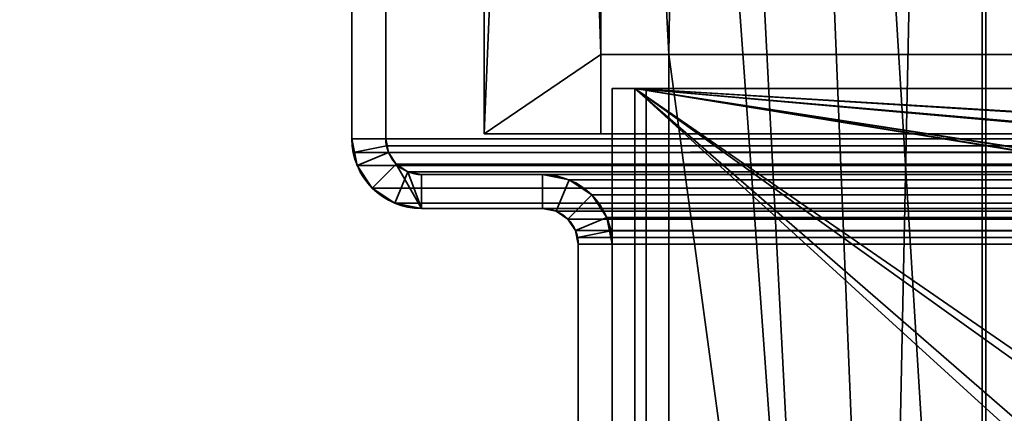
# Model space of a CAD drawing. Header units: millimetres. Extents: x -603 to 3703, y -115 to 249.
# Tile 129 of 256: x -439 to -396, y 55 to 73. Entities that reach past the tile are written whole.
import ezdxf

# ---------------------------------------------------------------- set-up
doc = ezdxf.new("R2010")
doc.units = ezdxf.units.MM
doc.layers.add('151', color=7, linetype='Continuous', true_color=0xffffff)

# ---------------------------------------------------------------- blocks, each defined once
blk = doc.blocks.new('UG_SURFACE_001')
at = {"layer": '151', "color": 252, "linetype": 'Continuous', "lineweight": 35}
for points in [[(603, -13.3, 2212.25), (603, 230.4, 2212.25), (-603, 230.4, 2212.25), (-603, -13.3, 2212.25)], [(-453, -13.3, 2062.25), (-453, 230.4, 2062.25), (453, 230.4, 2062.25), (453, -13.3, 2062.25)]]:
    blk.add_3dface(points, dxfattribs=at)
blk = doc.blocks.new('UG_SURFACE_027')
at = {"layer": '151', "color": 41, "linetype": 'Continuous', "lineweight": 35}
for points in [[(-418.65, 67.5, -5.75), (-418.65, 67.5, 2025.9), (-418.65, 229.15, 2025.9), (-418.65, 229.15, -5.75)], [(-413, 203.3, -5.75), (-403.5, 19.5, -5.75), (-418.65, 229.15, -5.75)], [(-418.65, 229.15, -5.75), (-410.5, 71, -5.75), (-413.5, 71, -5.75)], [(-410.5, 71, -5.75), (-418.65, 229.15, -5.75), (-403.5, 19.5, -5.75)], [(-413.5, 71, -5.75), (-413.5, 67.5, -5.75), (-418.65, 67.5, -5.75), (-418.65, 229.15, -5.75)], [(-413, 203.3, 2020.25), (-413, 229.15, 2020.25), (-418.65, 229.15, 2025.9), (-418.65, 67.5, 2025.9)], [(-408.5, 203.3, -5.75), (-408.5, 229.15, -5.75), (-396.65, 229.15, -5.75), (-396.65, 11.15, -5.75)], [(-396.65, 11.15, 2003.9), (-396.65, 229.15, 2003.9), (-408.5, 229.15, 2015.75), (-408.5, 203.3, 2015.75)], [(-396.65, 229.15, 2003.9), (-396.65, 11.15, 2003.9), (-396.65, 11.15, -5.75), (-396.65, 229.15, -5.75)], [(-413.5, 71, 2020.75), (-413, 203.3, 2020.25), (-418.65, 67.5, 2025.9)], [(-413.5, 71, 2020.75), (-410.5, 71, 2017.75), (-408.5, 203.3, 2015.75), (-413, 203.3, 2020.25)], [(-413, 203.3, -5.75), (-408.5, 203.3, -5.75), (-401, 19.5, -5.75), (-403.5, 19.5, -5.75)], [(-408.5, 203.3, 2015.75), (-410.5, 71, 2017.75), (-403.5, 19.5, 2010.75), (-401, 19.5, 2008.25)], [(-401, 19.5, -5.75), (-408.5, 203.3, -5.75), (-396.65, 11.15, -5.75)], [(-396.65, 11.15, 2003.9), (-408.5, 203.3, 2015.75), (-401, 19.5, 2008.25)], [(-418.65, 67.5, 2025.9), (-413.5, 67.5, 2020.75), (-413.5, 71, 2020.75)], [(-413.5, 71, 2020.75), (-413.5, 67.5, 2020.75), (-413.5, 67.5, -5.75), (-413.5, 71, -5.75)], [(-413.5, 71, 2020.75), (-413.5, 71, -5.75), (-410.5, 71, -5.75), (-410.5, 71, 2017.75)], [(-410.5, 19, 2017.75), (-410.5, 71, 2017.75), (-410.5, 71, -5.75), (-410.5, 19, -5.75)], [(-410.5, 19, -5.75), (-410.5, 71, -5.75), (-403.5, 19.5, -5.75)], [(-403.5, 19.5, 2010.75), (-410.5, 71, 2017.75), (-410.5, 19, 2017.75)], [(-418.65, 67.5, 2025.9), (-418.65, 67.5, -5.75), (-413.5, 67.5, -5.75), (-413.5, 67.5, 2020.75)]]:
    blk.add_3dface(points, dxfattribs=at)
blk = doc.blocks.new('UG_SURFACE_031')
at = {"layer": '151', "color": 7, "linetype": 'Continuous', "lineweight": 35}
for points in [[(-396.65, 11.15, 2003.9), (-396.65, 229.15, 2003.9), (-396.65, 229.15, -5.75), (-396.65, 11.15, -5.75)], [(-396.5, 229.15, -5.75), (-396.5, 11.15, -5.75), (-396.65, 11.15, -5.75), (-396.65, 229.15, -5.75)], [(-396.5, 11.15, 2003.75), (-396.5, 229.15, 2003.75), (-396.65, 229.15, 2003.9), (-396.65, 11.15, 2003.9)], [(-396.5, 11.15, -5.75), (-396.5, 229.15, -5.75), (-396.5, 229.15, 2003.75), (-396.5, 11.15, 2003.75)]]:
    blk.add_3dface(points, dxfattribs=at)
blk = doc.blocks.new('UG_SURFACE_033')
at = {"layer": '151', "color": 7, "linetype": 'Continuous', "lineweight": 35}
for points in [[(-396.5, 229.15, 2003.75), (-396.5, 11.15, 2003.75), (-396.65, 11.15, 2003.9), (-396.65, 229.15, 2003.9)], [(396.65, 11.15, 2003.9), (396.65, 229.15, 2003.9), (-396.65, 229.15, 2003.9), (-396.65, 11.15, 2003.9)], [(-396.5, 11.15, 2003.75), (-396.5, 229.15, 2003.75), (396.5, 229.15, 2003.75), (396.5, 11.15, 2003.75)]]:
    blk.add_3dface(points, dxfattribs=at)
blk = doc.blocks.new('UG_SURFACE_034')
at = {"layer": '151', "color": 41, "linetype": 'Continuous', "lineweight": 35}
for points in [[(-418.65, 67.5, 2025.9), (418.65, 67.5, 2025.9), (418.65, 229.15, 2025.9), (-418.65, 229.15, 2025.9)], [(-418.65, 67.5, 2025.9), (-418.65, 229.15, 2025.9), (-413, 229.15, 2020.25), (-413, 203.3, 2020.25)], [(-408.5, 203.3, 2015.75), (-408.5, 229.15, 2015.75), (-396.65, 229.15, 2003.9), (-401, 19.5, 2008.25)], [(-396.65, 229.15, 2003.9), (-396.65, 11.15, 2003.9), (-401, 11.15, 2008.25), (-401, 19.5, 2008.25)], [(396.65, 229.15, 2003.9), (396.65, 11.15, 2003.9), (-396.65, 11.15, 2003.9), (-396.65, 229.15, 2003.9)], [(-418.65, 67.5, 2025.9), (-413, 203.3, 2020.25), (-413.5, 71, 2020.75)], [(-413, 203.3, 2020.25), (-408.5, 203.3, 2015.75), (-410.5, 71, 2017.75), (-413.5, 71, 2020.75)], [(-410.5, 71, 2017.75), (-408.5, 203.3, 2015.75), (-401, 19.5, 2008.25), (-403.5, 19.5, 2010.75)], [(-413.5, 71, 2020.75), (-413.5, 67.5, 2020.75), (-418.65, 67.5, 2025.9)], [(413.5, 71, 2020.75), (413.5, 67.5, 2020.75), (-413.5, 67.5, 2020.75), (-413.5, 71, 2020.75)], [(410.5, 71, 2017.75), (413.5, 71, 2020.75), (-413.5, 71, 2020.75), (-410.5, 71, 2017.75)], [(410.5, 19, 2017.75), (410.5, 71, 2017.75), (-410.5, 71, 2017.75), (-410.5, 19, 2017.75)], [(-410.5, 19, 2017.75), (-410.5, 71, 2017.75), (-403.5, 19.5, 2010.75)], [(413.5, 67.5, 2020.75), (418.65, 67.5, 2025.9), (-418.65, 67.5, 2025.9), (-413.5, 67.5, 2020.75)]]:
    blk.add_3dface(points, dxfattribs=at)
blk = doc.blocks.new('UG_SURFACE_049')
at = {"layer": '151', "color": 252, "linetype": 'Continuous', "lineweight": 35}
for points in [[(-411.5, 69.5, 2006.25), (-411.5, 69.5, -5.75), (-413, 69.5, -5.75), (-413, 69.5, 2006.25)], [(-413, 69.5, -5.75), (-413, 48.725, 703.708), (-413, 51.577, 706.875)], [(-413, 69.5, -5.75), (-413, 40.569, 701.974), (-413, 44.831, 701.974)], [(-413, 51.577, 706.875), (-413, 52.894, 710.929), (-413, 69.5, -5.75)], [(-413, 52.894, 710.929), (-413, 40.569, 1278.974), (-413, 44.831, 1278.974), (-413, 69.5, -5.75)], [(-413, 69.5, -5.75), (-413, 36.675, 703.708), (-413, 40.569, 701.974)], [(-413, 69.5, -5.75), (-413, 22.801, 73.95), (-413, 22.801, 76.45), (-413, 51.577, 129.625)], [(-413, 69.5, 2006.25), (-413, 46.869, 1298.364), (-413, 52.894, 1864.679)], [(-413, 69.5, -5.75), (-413, 44.831, 1278.974), (-413, 48.725, 1280.708)], [(-413, 44.831, 701.974), (-413, 48.725, 703.708), (-413, 69.5, -5.75)], [(-413, 51.577, 129.625), (-413, 52.894, 133.679), (-413, 69.5, -5.75)], [(-413, 69.5, 2006.25), (-413, 52.448, 1868.917), (-413, 50.317, 1872.609)], [(-413, 69.5, 2006.25), (-413, 69.5, -5.75), (-413, 52.894, 1287.929)], [(-413, 48.725, 1280.708), (-413, 51.577, 1283.875), (-413, 69.5, -5.75)], [(-413, 52.894, 133.679), (-413, 33.823, 706.875), (-413, 36.675, 703.708), (-413, 69.5, -5.75)], [(-413, 52.894, 1864.679), (-413, 52.448, 1868.917), (-413, 69.5, 2006.25)], [(-413, 69.5, 2006.25), (-413, 52.448, 1292.167), (-413, 50.317, 1295.859)], [(-413, 51.577, 1283.875), (-413, 52.894, 1287.929), (-413, 69.5, -5.75)], [(-413, 52.894, 1287.929), (-413, 52.448, 1292.167), (-413, 69.5, 2006.25)], [(-413, 50.317, 1872.609), (-413, 46.869, 1875.114), (-413, 69.5, 2006.25)], [(-413, 50.317, 1295.859), (-413, 46.869, 1298.364), (-413, 69.5, 2006.25)], [(-413, 46.869, 1875.114), (-413, 42.7, 1876), (-413, 18.08, 2006.25), (-413, 69.5, 2006.25)], [(-413, 69.5, -5.75), (-413, 22.801, 60.05), (-413, 22.801, 62.55)], [(-413, 22.801, 62.55), (-413, 22.801, 73.95), (-413, 69.5, -5.75)], [(-413, 69.5, -5.75), (-413, 18.08, -5.75), (-413, 18.08, 60.05), (-413, 22.801, 60.05)], [(-411.5, 18.08, 2006.25), (-411.5, 69.5, 2006.25), (-413, 69.5, 2006.25), (-413, 18.08, 2006.25)], [(-413, 18.08, -5.75), (-413, 69.5, -5.75), (-411.5, 69.5, -5.75), (-411.5, 18.08, -5.75)], [(-411.5, 69.5, -5.75), (-411.5, 48.725, 703.708), (-411.5, 52.448, 137.917), (-411.5, 52.894, 133.679)], [(-411.5, 69.5, 2006.25), (-411.5, 52.448, 715.167), (-411.5, 52.894, 710.929)], [(-411.5, 69.5, 2006.25), (-411.5, 52.448, 1292.167), (-411.5, 52.894, 1287.929)], [(-411.5, 69.5, -5.75), (-411.5, 48.725, 126.458), (-411.5, 44.831, 124.724)], [(-411.5, 52.894, 133.679), (-411.5, 51.577, 129.625), (-411.5, 69.5, -5.75)], [(-411.5, 69.5, 2006.25), (-411.5, 50.317, 718.859), (-411.5, 52.448, 715.167)], [(-411.5, 52.894, 710.929), (-411.5, 69.5, -5.75), (-411.5, 69.5, 2006.25)], [(-411.5, 52.894, 1287.929), (-411.5, 46.869, 721.364), (-411.5, 69.5, 2006.25)], [(-411.5, 51.577, 129.625), (-411.5, 48.725, 126.458), (-411.5, 69.5, -5.75)], [(-411.5, 52.894, 710.929), (-411.5, 51.577, 706.875), (-411.5, 69.5, -5.75)], [(-411.5, 51.577, 706.875), (-411.5, 48.725, 703.708), (-411.5, 69.5, -5.75)], [(-411.5, 69.5, 2006.25), (-411.5, 46.869, 1298.364), (-411.5, 50.317, 1295.859)], [(-411.5, 69.5, 2006.25), (-411.5, 52.448, 1868.917), (-411.5, 52.894, 1864.679)], [(-411.5, 50.317, 1295.859), (-411.5, 52.448, 1292.167), (-411.5, 69.5, 2006.25)], [(-411.5, 69.5, 2006.25), (-411.5, 22.801, 1936.45), (-411.5, 22.801, 1933.95), (-411.5, 52.448, 1868.917)], [(-411.5, 46.869, 721.364), (-411.5, 50.317, 718.859), (-411.5, 69.5, 2006.25)], [(-411.5, 44.831, 124.724), (-411.5, 42.7, 124.5), (-411.5, 18.08, -5.75), (-411.5, 69.5, -5.75)], [(-411.5, 52.894, 1864.679), (-411.5, 42.7, 1299.25), (-411.5, 46.869, 1298.364), (-411.5, 69.5, 2006.25)], [(-411.5, 69.5, 2006.25), (-411.5, 18.08, 2006.25), (-411.5, 18.08, 1936.45), (-411.5, 22.801, 1936.45)]]:
    blk.add_3dface(points, dxfattribs=at)
blk = doc.blocks.new('UG_SURFACE_050')
at = {"layer": '151', "color": 252, "linetype": 'Continuous', "lineweight": 35}
for points in [[(-412, 69.5, 2020.25), (-125.7, 22.801, 2020.25), (-123.2, 22.801, 2020.25)], [(-412, 69.5, 2020.25), (-344.3, 22.801, 2020.25), (-125.7, 22.801, 2020.25)], [(-412, 69.5, 2020.25), (-346.8, 22.801, 2020.25), (-344.3, 22.801, 2020.25)], [(-412, 69.5, 2020.25), (-358.2, 22.801, 2020.25), (-346.8, 22.801, 2020.25)], [(-412, 69.5, 2020.25), (-360.7, 22.801, 2020.25), (-358.2, 22.801, 2020.25)], [(-412, 69.5, 2020.25), (-111.8, 22.801, 2020.25), (-109.3, 22.801, 2020.25)], [(-123.2, 22.801, 2020.25), (-111.8, 22.801, 2020.25), (-412, 69.5, 2020.25)], [(-109.3, 22.801, 2020.25), (109.3, 22.801, 2020.25), (-412, 69.5, 2020.25)], [(412, 69.5, 2020.25), (-412, 69.5, 2020.25), (109.3, 22.801, 2020.25), (111.8, 22.801, 2020.25)], [(-412, 69.5, 2020.25), (-412, 18.08, 2020.25), (-360.7, 18.08, 2020.25), (-360.7, 22.801, 2020.25)], [(412, 69.5, 2018.75), (-412, 69.5, 2018.75), (-412, 69.5, 2020.25), (412, 69.5, 2020.25)], [(-412, 69.5, 2018.75), (-346.8, 22.801, 2018.75), (-358.2, 22.801, 2018.75)], [(-412, 69.5, 2018.75), (-125.7, 22.801, 2018.75), (-344.3, 22.801, 2018.75)], [(-412, 69.5, 2018.75), (125.7, 22.801, 2018.75), (123.2, 22.801, 2018.75)], [(-412, 69.5, 2018.75), (346.8, 22.801, 2018.75), (344.3, 22.801, 2018.75)], [(-344.3, 22.801, 2018.75), (-346.8, 22.801, 2018.75), (-412, 69.5, 2018.75)], [(123.2, 22.801, 2018.75), (111.8, 22.801, 2018.75), (-412, 69.5, 2018.75)], [(111.8, 22.801, 2018.75), (109.3, 22.801, 2018.75), (-412, 69.5, 2018.75)], [(-412, 69.5, 2018.75), (358.2, 22.801, 2018.75), (346.8, 22.801, 2018.75)], [(344.3, 22.801, 2018.75), (125.7, 22.801, 2018.75), (-412, 69.5, 2018.75)], [(-358.2, 22.801, 2018.75), (-360.7, 22.801, 2018.75), (-412, 69.5, 2018.75)], [(-412, 69.5, 2018.75), (-111.8, 22.801, 2018.75), (-123.2, 22.801, 2018.75)], [(-123.2, 22.801, 2018.75), (-125.7, 22.801, 2018.75), (-412, 69.5, 2018.75)], [(-412, 69.5, 2018.75), (109.3, 22.801, 2018.75), (-109.3, 22.801, 2018.75)], [(-109.3, 22.801, 2018.75), (-111.8, 22.801, 2018.75), (-412, 69.5, 2018.75)], [(-412, 69.5, 2018.75), (412, 69.5, 2018.75), (360.7, 22.801, 2018.75), (358.2, 22.801, 2018.75)], [(-360.7, 22.801, 2018.75), (-360.7, 18.08, 2018.75), (-412, 18.08, 2018.75), (-412, 69.5, 2018.75)], [(-412, 18.08, 2020.25), (-412, 69.5, 2020.25), (-412, 69.5, 2018.75), (-412, 18.08, 2018.75)]]:
    blk.add_3dface(points, dxfattribs=at)
blk = doc.blocks.new('UG_SURFACE_072')
at = {"layer": '151', "color": 252, "linetype": 'Continuous', "lineweight": 35}
for points in [[(-424.5, 87.62, 2031.75), (-424.5, 87.62, -7.75), (-424.5, 67.28, -7.75), (-424.5, 67.28, 2031.75)], [(-423, 67.28, 2030.25), (-423, 87.62, 2030.25), (-424.5, 87.62, 2031.75), (-424.5, 67.28, 2031.75)], [(-424.5, 67.28, -7.75), (-424.5, 87.62, -7.75), (-423, 87.62, -7.75), (-423, 67.28, -7.75)], [(-423, 87.62, 2030.25), (-423, 67.28, 2030.25), (-423, 67.28, -7.75), (-423, 87.62, -7.75)], [(-424.5, 67.28, -7.75), (-424.266, 66.101, -7.75), (-424.266, 66.101, 2031.516)], [(-424.266, 66.101, 2031.516), (-424.441, 66.679, 2031.691), (-424.5, 67.28, -7.75)], [(-424.441, 66.679, 2031.691), (-424.5, 67.28, 2031.75), (-424.5, 67.28, -7.75)], [(-424.5, 67.28, 2031.75), (-424.441, 66.679, 2031.691), (-422.97, 66.972, 2030.22), (-423, 67.28, 2030.25)], [(-423, 67.28, -7.75), (-422.88, 66.675, -7.75), (-424.266, 66.101, -7.75), (-424.5, 67.28, -7.75)], [(-423, 67.28, -7.75), (-422.97, 66.972, 2030.22), (-422.88, 66.675, 2030.13)], [(-423, 67.28, -7.75), (-423, 67.28, 2030.25), (-422.97, 66.972, 2030.22)], [(-422.88, 66.675, 2030.13), (-422.88, 66.675, -7.75), (-423, 67.28, -7.75)], [(-424.441, 66.679, 2031.691), (-424.266, 66.101, 2031.516), (-422.88, 66.675, 2030.13), (-422.97, 66.972, 2030.22)], [(-424.266, 66.101, 2031.516), (-423.598, 65.102, 2030.848), (-422.537, 66.163, 2029.787), (-422.88, 66.675, 2030.13)], [(-422.88, 66.675, -7.75), (-422.537, 66.163, -7.75), (-423.598, 65.102, -7.75), (-424.266, 66.101, -7.75)], [(-422.537, 66.163, 2029.787), (-422.537, 66.163, -7.75), (-422.88, 66.675, -7.75), (-422.88, 66.675, 2030.13)], [(-422.025, 65.82, 2029.275), (-422.537, 66.163, 2029.787), (-423.598, 65.102, 2030.848), (-422.599, 64.434, 2029.849)], [(-422.599, 64.434, -7.75), (-423.598, 65.102, -7.75), (-422.537, 66.163, -7.75), (-422.025, 65.82, -7.75)], [(-422.025, 65.82, 2029.275), (-422.025, 65.82, -7.75), (-422.537, 66.163, -7.75), (-422.537, 66.163, 2029.787)], [(-424.266, 66.101, 2031.516), (-424.266, 66.101, -7.75), (-423.598, 65.102, -7.75), (-423.598, 65.102, 2030.848)], [(-421.42, 65.7, 2028.67), (-422.025, 65.82, 2029.275), (-422.599, 64.434, 2029.849), (-421.42, 64.2, 2028.67)], [(-421.42, 64.2, -7.75), (-422.599, 64.434, -7.75), (-422.025, 65.82, -7.75), (-421.42, 65.7, -7.75)], [(-421.42, 65.7, 2028.67), (-421.42, 65.7, -7.75), (-422.025, 65.82, -7.75), (-422.025, 65.82, 2029.275)], [(-421.42, 65.7, 2028.67), (-416.08, 65.7, 2023.33), (-416.08, 65.7, -7.75), (-421.42, 65.7, -7.75)], [(-421.42, 64.2, 2028.67), (-416.08, 64.2, 2023.33), (-416.08, 65.7, 2023.33), (-421.42, 65.7, 2028.67)], [(-421.42, 65.7, -7.75), (-416.08, 65.7, -7.75), (-416.08, 64.2, -7.75), (-421.42, 64.2, -7.75)], [(-414.901, 65.466, 2022.151), (-414.901, 65.466, -7.75), (-416.08, 65.7, -7.75), (-416.08, 65.7, 2023.33)], [(-416.08, 64.2, 2023.33), (-415.475, 64.08, 2022.725), (-414.901, 65.466, 2022.151), (-416.08, 65.7, 2023.33)], [(-416.08, 65.7, -7.75), (-414.901, 65.466, -7.75), (-415.475, 64.08, -7.75), (-416.08, 64.2, -7.75)], [(-415.475, 64.08, 2022.725), (-414.963, 63.737, 2022.213), (-413.902, 64.798, 2021.152), (-414.901, 65.466, 2022.151)], [(-414.901, 65.466, -7.75), (-413.902, 64.798, -7.75), (-414.963, 63.737, -7.75), (-415.475, 64.08, -7.75)], [(-413.902, 64.798, 2021.152), (-413.902, 64.798, -7.75), (-414.901, 65.466, -7.75), (-414.901, 65.466, 2022.151)], [(-423.598, 65.102, 2030.848), (-423.598, 65.102, -7.75), (-422.599, 64.434, -7.75), (-422.599, 64.434, 2029.849)], [(-422.599, 64.434, 2029.849), (-422.599, 64.434, -7.75), (-421.42, 64.2, -7.75), (-421.42, 64.2, 2028.67)], [(-413.234, 63.799, 2020.484), (-413.902, 64.798, 2021.152), (-414.963, 63.737, 2022.213), (-414.62, 63.225, 2021.87)], [(-414.62, 63.225, -7.75), (-414.963, 63.737, -7.75), (-413.902, 64.798, -7.75), (-413.234, 63.799, -7.75)], [(-413.234, 63.799, 2020.484), (-413.234, 63.799, -7.75), (-413.902, 64.798, -7.75), (-413.902, 64.798, 2021.152)], [(-421.42, 64.2, 2028.67), (-421.42, 64.2, -7.75), (-416.08, 64.2, -7.75), (-416.08, 64.2, 2023.33)], [(-416.08, 64.2, 2023.33), (-416.08, 64.2, -7.75), (-415.475, 64.08, -7.75), (-415.475, 64.08, 2022.725)], [(-415.475, 64.08, 2022.725), (-415.475, 64.08, -7.75), (-414.963, 63.737, -7.75), (-414.963, 63.737, 2022.213)], [(-414.963, 63.737, 2022.213), (-414.963, 63.737, -7.75), (-414.62, 63.225, -7.75), (-414.62, 63.225, 2021.87)], [(-413.059, 63.221, 2020.309), (-413.234, 63.799, 2020.484), (-414.62, 63.225, 2021.87), (-414.53, 62.928, 2021.78)], [(-414.5, 62.62, -7.75), (-414.62, 63.225, -7.75), (-413.234, 63.799, -7.75), (-413, 62.62, -7.75)], [(-413.234, 63.799, -7.75), (-413.234, 63.799, 2020.484), (-413.059, 63.221, 2020.309)], [(-413.059, 63.221, 2020.309), (-413, 62.62, -7.75), (-413.234, 63.799, -7.75)], [(-414.62, 63.225, -7.75), (-414.5, 62.62, -7.75), (-414.5, 62.62, 2021.75)], [(-414.5, 62.62, 2021.75), (-414.53, 62.928, 2021.78), (-414.62, 63.225, -7.75)], [(-414.53, 62.928, 2021.78), (-414.62, 63.225, 2021.87), (-414.62, 63.225, -7.75)], [(-413, 62.62, 2020.25), (-413.059, 63.221, 2020.309), (-414.53, 62.928, 2021.78), (-414.5, 62.62, 2021.75)], [(-413.059, 63.221, 2020.309), (-413, 62.62, 2020.25), (-413, 62.62, -7.75)], [(-414.5, 62.62, 2021.75), (-414.5, 62.62, -7.75), (-414.5, -30.22, -7.75), (-414.5, -30.22, 2021.75)], [(-413, -30.22, 2020.25), (-413, 62.62, 2020.25), (-414.5, 62.62, 2021.75), (-414.5, -30.22, 2021.75)], [(-414.5, -30.22, -7.75), (-414.5, 62.62, -7.75), (-413, 62.62, -7.75), (-413, -30.22, -7.75)], [(-413, 62.62, 2020.25), (-413, -30.22, 2020.25), (-413, -30.22, -7.75), (-413, 62.62, -7.75)]]:
    blk.add_3dface(points, dxfattribs=at)
blk = doc.blocks.new('UG_SURFACE_073')
at = {"layer": '151', "color": 252, "linetype": 'Continuous', "lineweight": 35}
for points in [[(-424.5, 87.62, 2031.75), (-424.5, 87.62, -7.75), (-424.5, 67.28, -7.75), (-424.5, 67.28, 2031.75)], [(-423, 67.28, 2030.25), (-423, 87.62, 2030.25), (-424.5, 87.62, 2031.75), (-424.5, 67.28, 2031.75)], [(-424.5, 67.28, -7.75), (-424.5, 87.62, -7.75), (-423, 87.62, -7.75), (-423, 67.28, -7.75)], [(-423, 87.62, 2030.25), (-423, 67.28, 2030.25), (-423, 67.28, -7.75), (-423, 87.62, -7.75)], [(-424.5, 67.28, -7.75), (-424.266, 66.101, -7.75), (-424.266, 66.101, 2031.516)], [(-424.266, 66.101, 2031.516), (-424.441, 66.679, 2031.691), (-424.5, 67.28, -7.75)], [(-424.441, 66.679, 2031.691), (-424.5, 67.28, 2031.75), (-424.5, 67.28, -7.75)], [(-424.5, 67.28, 2031.75), (-424.441, 66.679, 2031.691), (-422.97, 66.972, 2030.22), (-423, 67.28, 2030.25)], [(-423, 67.28, -7.75), (-422.88, 66.675, -7.75), (-424.266, 66.101, -7.75), (-424.5, 67.28, -7.75)], [(-423, 67.28, -7.75), (-422.97, 66.972, 2030.22), (-422.88, 66.675, 2030.13)], [(-423, 67.28, -7.75), (-423, 67.28, 2030.25), (-422.97, 66.972, 2030.22)], [(-422.88, 66.675, 2030.13), (-422.88, 66.675, -7.75), (-423, 67.28, -7.75)], [(-424.441, 66.679, 2031.691), (-424.266, 66.101, 2031.516), (-422.88, 66.675, 2030.13), (-422.97, 66.972, 2030.22)], [(-424.266, 66.101, 2031.516), (-423.598, 65.102, 2030.848), (-422.537, 66.163, 2029.787), (-422.88, 66.675, 2030.13)], [(-422.88, 66.675, -7.75), (-422.537, 66.163, -7.75), (-423.598, 65.102, -7.75), (-424.266, 66.101, -7.75)], [(-422.537, 66.163, 2029.787), (-422.537, 66.163, -7.75), (-422.88, 66.675, -7.75), (-422.88, 66.675, 2030.13)], [(-422.025, 65.82, 2029.275), (-422.537, 66.163, 2029.787), (-423.598, 65.102, 2030.848), (-422.599, 64.434, 2029.849)], [(-422.599, 64.434, -7.75), (-423.598, 65.102, -7.75), (-422.537, 66.163, -7.75), (-422.025, 65.82, -7.75)], [(-422.025, 65.82, 2029.275), (-422.025, 65.82, -7.75), (-422.537, 66.163, -7.75), (-422.537, 66.163, 2029.787)], [(-424.266, 66.101, 2031.516), (-424.266, 66.101, -7.75), (-423.598, 65.102, -7.75), (-423.598, 65.102, 2030.848)], [(-421.42, 65.7, 2028.67), (-422.025, 65.82, 2029.275), (-422.599, 64.434, 2029.849), (-421.42, 64.2, 2028.67)], [(-421.42, 64.2, -7.75), (-422.599, 64.434, -7.75), (-422.025, 65.82, -7.75), (-421.42, 65.7, -7.75)], [(-421.42, 65.7, 2028.67), (-421.42, 65.7, -7.75), (-422.025, 65.82, -7.75), (-422.025, 65.82, 2029.275)], [(-421.42, 65.7, 2028.67), (-416.08, 65.7, 2023.33), (-416.08, 65.7, -7.75), (-421.42, 65.7, -7.75)], [(-421.42, 64.2, 2028.67), (-416.08, 64.2, 2023.33), (-416.08, 65.7, 2023.33), (-421.42, 65.7, 2028.67)], [(-421.42, 65.7, -7.75), (-416.08, 65.7, -7.75), (-416.08, 64.2, -7.75), (-421.42, 64.2, -7.75)], [(-414.901, 65.466, 2022.151), (-414.901, 65.466, -7.75), (-416.08, 65.7, -7.75), (-416.08, 65.7, 2023.33)], [(-416.08, 64.2, 2023.33), (-415.475, 64.08, 2022.725), (-414.901, 65.466, 2022.151), (-416.08, 65.7, 2023.33)], [(-416.08, 65.7, -7.75), (-414.901, 65.466, -7.75), (-415.475, 64.08, -7.75), (-416.08, 64.2, -7.75)], [(-415.475, 64.08, 2022.725), (-414.963, 63.737, 2022.213), (-413.902, 64.798, 2021.152), (-414.901, 65.466, 2022.151)], [(-414.901, 65.466, -7.75), (-413.902, 64.798, -7.75), (-414.963, 63.737, -7.75), (-415.475, 64.08, -7.75)], [(-413.902, 64.798, 2021.152), (-413.902, 64.798, -7.75), (-414.901, 65.466, -7.75), (-414.901, 65.466, 2022.151)], [(-423.598, 65.102, 2030.848), (-423.598, 65.102, -7.75), (-422.599, 64.434, -7.75), (-422.599, 64.434, 2029.849)], [(-422.599, 64.434, 2029.849), (-422.599, 64.434, -7.75), (-421.42, 64.2, -7.75), (-421.42, 64.2, 2028.67)], [(-413.234, 63.799, 2020.484), (-413.902, 64.798, 2021.152), (-414.963, 63.737, 2022.213), (-414.62, 63.225, 2021.87)], [(-414.62, 63.225, -7.75), (-414.963, 63.737, -7.75), (-413.902, 64.798, -7.75), (-413.234, 63.799, -7.75)], [(-413.234, 63.799, 2020.484), (-413.234, 63.799, -7.75), (-413.902, 64.798, -7.75), (-413.902, 64.798, 2021.152)], [(-421.42, 64.2, 2028.67), (-421.42, 64.2, -7.75), (-416.08, 64.2, -7.75), (-416.08, 64.2, 2023.33)], [(-416.08, 64.2, 2023.33), (-416.08, 64.2, -7.75), (-415.475, 64.08, -7.75), (-415.475, 64.08, 2022.725)], [(-415.475, 64.08, 2022.725), (-415.475, 64.08, -7.75), (-414.963, 63.737, -7.75), (-414.963, 63.737, 2022.213)], [(-414.963, 63.737, 2022.213), (-414.963, 63.737, -7.75), (-414.62, 63.225, -7.75), (-414.62, 63.225, 2021.87)], [(-413.059, 63.221, 2020.309), (-413.234, 63.799, 2020.484), (-414.62, 63.225, 2021.87), (-414.53, 62.928, 2021.78)], [(-414.5, 62.62, -7.75), (-414.62, 63.225, -7.75), (-413.234, 63.799, -7.75), (-413, 62.62, -7.75)], [(-413.234, 63.799, -7.75), (-413.234, 63.799, 2020.484), (-413.059, 63.221, 2020.309)], [(-413.059, 63.221, 2020.309), (-413, 62.62, -7.75), (-413.234, 63.799, -7.75)], [(-414.62, 63.225, -7.75), (-414.5, 62.62, -7.75), (-414.5, 62.62, 2021.75)], [(-414.5, 62.62, 2021.75), (-414.53, 62.928, 2021.78), (-414.62, 63.225, -7.75)], [(-414.53, 62.928, 2021.78), (-414.62, 63.225, 2021.87), (-414.62, 63.225, -7.75)], [(-413, 62.62, 2020.25), (-413.059, 63.221, 2020.309), (-414.53, 62.928, 2021.78), (-414.5, 62.62, 2021.75)], [(-413.059, 63.221, 2020.309), (-413, 62.62, 2020.25), (-413, 62.62, -7.75)], [(-414.5, 62.62, 2021.75), (-414.5, 62.62, -7.75), (-414.5, -30.22, -7.75), (-414.5, -30.22, 2021.75)], [(-413, -30.22, 2020.25), (-413, 62.62, 2020.25), (-414.5, 62.62, 2021.75), (-414.5, -30.22, 2021.75)], [(-414.5, -30.22, -7.75), (-414.5, 62.62, -7.75), (-413, 62.62, -7.75), (-413, -30.22, -7.75)], [(-413, 62.62, 2020.25), (-413, -30.22, 2020.25), (-413, -30.22, -7.75), (-413, 62.62, -7.75)]]:
    blk.add_3dface(points, dxfattribs=at)
blk = doc.blocks.new('UG_SURFACE_074')
at = {"layer": '151', "color": 252, "linetype": 'Continuous', "lineweight": 35}
for points in [[(-424.5, 67.28, 2031.75), (424.5, 67.28, 2031.75), (424.5, 87.62, 2031.75), (-424.5, 87.62, 2031.75)], [(-423, 87.62, 2030.25), (-423, 67.28, 2030.25), (-424.5, 67.28, 2031.75), (-424.5, 87.62, 2031.75)], [(-423, 67.28, 2030.25), (-423, 87.62, 2030.25), (423, 87.62, 2030.25), (423, 67.28, 2030.25)], [(424.5, 67.28, 2031.75), (-424.5, 67.28, 2031.75), (-424.441, 66.679, 2031.691)], [(-423, 67.28, 2030.25), (-422.97, 66.972, 2030.22), (-424.441, 66.679, 2031.691), (-424.5, 67.28, 2031.75)], [(424.441, 66.679, 2031.691), (424.5, 67.28, 2031.75), (-424.441, 66.679, 2031.691)], [(-422.97, 66.972, 2030.22), (-423, 67.28, 2030.25), (423, 67.28, 2030.25)], [(-422.97, 66.972, 2030.22), (423, 67.28, 2030.25), (422.97, 66.972, 2030.22)], [(-422.97, 66.972, 2030.22), (-422.88, 66.675, 2030.13), (-424.266, 66.101, 2031.516), (-424.441, 66.679, 2031.691)], [(-424.441, 66.679, 2031.691), (-424.266, 66.101, 2031.516), (424.266, 66.101, 2031.516), (424.441, 66.679, 2031.691)], [(-423.598, 65.102, 2030.848), (-424.266, 66.101, 2031.516), (-422.88, 66.675, 2030.13), (-422.537, 66.163, 2029.787)], [(422.97, 66.972, 2030.22), (422.88, 66.675, 2030.13), (-422.88, 66.675, 2030.13), (-422.97, 66.972, 2030.22)], [(422.537, 66.163, 2029.787), (-422.537, 66.163, 2029.787), (-422.88, 66.675, 2030.13), (422.88, 66.675, 2030.13)], [(-422.537, 66.163, 2029.787), (-421.42, 64.2, 2028.67), (-422.599, 64.434, 2029.849), (-423.598, 65.102, 2030.848)], [(422.025, 65.82, 2029.275), (-422.025, 65.82, 2029.275), (-422.537, 66.163, 2029.787), (422.537, 66.163, 2029.787)], [(-421.42, 64.2, 2028.67), (-422.537, 66.163, 2029.787), (-422.025, 65.82, 2029.275)], [(424.266, 66.101, 2031.516), (-424.266, 66.101, 2031.516), (-423.598, 65.102, 2030.848), (423.598, 65.102, 2030.848)], [(421.42, 65.7, 2028.67), (-421.42, 65.7, 2028.67), (-422.025, 65.82, 2029.275), (422.025, 65.82, 2029.275)], [(-421.42, 64.2, 2028.67), (-422.025, 65.82, 2029.275), (-421.42, 65.7, 2028.67)], [(-416.08, 65.7, 2023.33), (-421.42, 65.7, 2028.67), (421.42, 65.7, 2028.67), (416.08, 65.7, 2023.33)], [(-416.08, 64.2, 2023.33), (-421.42, 64.2, 2028.67), (-421.42, 65.7, 2028.67), (-416.08, 65.7, 2023.33)], [(414.901, 65.466, 2022.151), (-414.901, 65.466, 2022.151), (-416.08, 65.7, 2023.33), (416.08, 65.7, 2023.33)], [(-416.08, 65.7, 2023.33), (-414.901, 65.466, 2022.151), (-415.475, 64.08, 2022.725), (-416.08, 64.2, 2023.33)], [(-414.901, 65.466, 2022.151), (-413.902, 64.798, 2021.152), (-414.963, 63.737, 2022.213), (-415.475, 64.08, 2022.725)], [(413.902, 64.798, 2021.152), (-413.902, 64.798, 2021.152), (-414.901, 65.466, 2022.151), (414.901, 65.466, 2022.151)], [(423.598, 65.102, 2030.848), (-423.598, 65.102, 2030.848), (-422.599, 64.434, 2029.849), (422.599, 64.434, 2029.849)], [(422.599, 64.434, 2029.849), (-422.599, 64.434, 2029.849), (-421.42, 64.2, 2028.67), (421.42, 64.2, 2028.67)], [(-414.62, 63.225, 2021.87), (-414.963, 63.737, 2022.213), (-413.902, 64.798, 2021.152), (-413.234, 63.799, 2020.484)], [(413.234, 63.799, 2020.484), (-413.234, 63.799, 2020.484), (-413.902, 64.798, 2021.152), (413.902, 64.798, 2021.152)], [(-416.08, 64.2, 2023.33), (416.08, 64.2, 2023.33), (421.42, 64.2, 2028.67), (-421.42, 64.2, 2028.67)], [(416.08, 64.2, 2023.33), (-416.08, 64.2, 2023.33), (-415.475, 64.08, 2022.725), (415.475, 64.08, 2022.725)], [(415.475, 64.08, 2022.725), (-415.475, 64.08, 2022.725), (-414.963, 63.737, 2022.213), (414.963, 63.737, 2022.213)], [(414.963, 63.737, 2022.213), (-414.963, 63.737, 2022.213), (-414.62, 63.225, 2021.87), (414.62, 63.225, 2021.87)], [(-414.53, 62.928, 2021.78), (-414.62, 63.225, 2021.87), (-413.234, 63.799, 2020.484), (-413.059, 63.221, 2020.309)], [(-413.059, 63.221, 2020.309), (-413.234, 63.799, 2020.484), (413.234, 63.799, 2020.484)], [(-413.059, 63.221, 2020.309), (413.234, 63.799, 2020.484), (413.059, 63.221, 2020.309)], [(414.53, 62.928, 2021.78), (-414.62, 63.225, 2021.87), (-414.53, 62.928, 2021.78)], [(414.53, 62.928, 2021.78), (414.62, 63.225, 2021.87), (-414.62, 63.225, 2021.87)], [(-414.5, 62.62, 2021.75), (-414.53, 62.928, 2021.78), (-413.059, 63.221, 2020.309), (-413, 62.62, 2020.25)], [(413.059, 63.221, 2020.309), (-413, 62.62, 2020.25), (-413.059, 63.221, 2020.309)], [(413.059, 63.221, 2020.309), (413, 62.62, 2020.25), (-413, 62.62, 2020.25)], [(-414.53, 62.928, 2021.78), (414.5, 62.62, 2021.75), (414.53, 62.928, 2021.78)], [(-414.53, 62.928, 2021.78), (-414.5, 62.62, 2021.75), (414.5, 62.62, 2021.75)], [(-414.5, -30.22, 2021.75), (414.5, -30.22, 2021.75), (414.5, 62.62, 2021.75), (-414.5, 62.62, 2021.75)], [(-413, 62.62, 2020.25), (-413, -30.22, 2020.25), (-414.5, -30.22, 2021.75), (-414.5, 62.62, 2021.75)], [(-413, -30.22, 2020.25), (-413, 62.62, 2020.25), (413, 62.62, 2020.25), (413, -30.22, 2020.25)]]:
    blk.add_3dface(points, dxfattribs=at)

msp = doc.modelspace()

# ---------------------------------------------------------------- linework, layer by layer
at = {"layer": '151', "color": 252, "linetype": 'Continuous', "lineweight": -3, "true_color": 0x939598}
for p, q in [((-418.65, 67.5, 2025.9), (-418.65, 229.15, 2025.9)), ((-418.65, 67.5, 2025.9), (-418.65, 229.15, 2025.9)), ((-418.65, 67.5, -5.75), (-418.65, 229.15, -5.75)), ((-396.65, 11.15, -5.75), (-396.65, 229.15, -5.75)), ((-396.65, 229.15, 2003.9), (-396.65, 11.15, 2003.9)), ((-396.65, 11.15, 2003.9), (-396.65, 229.15, 2003.9)), ((-396.65, 229.15, 2003.9), (-396.65, 11.15, 2003.9)), ((-396.65, 229.15, -5.75), (-396.65, 11.15, -5.75)), ((-396.65, 11.15, 2003.9), (-396.65, 229.15, 2003.9)), ((-396.5, 11.15, -5.75), (-396.5, 229.15, -5.75)), ((-396.5, 11.15, 2003.75), (-396.5, 229.15, 2003.75)), ((-396.5, 11.15, 2003.75), (-396.5, 229.15, 2003.75)), ((-424.5, 67.28, 2031.75), (-424.5, 87.62, 2031.75)), ((-424.5, 87.62, -7.75), (-424.5, 67.28, -7.75)), ((-424.5, 67.28, 2031.75), (-424.5, 87.62, 2031.75)), ((-424.5, 67.28, 2031.75), (-424.5, 87.62, 2031.75)), ((-424.5, 87.62, -7.75), (-424.5, 67.28, -7.75)), ((-423, 87.62, -7.75), (-423, 67.28, -7.75)), ((-423, 87.62, -7.75), (-423, 67.28, -7.75)), ((-423, 67.28, 2030.25), (-423, 87.62, 2030.25)), ((-423, 67.28, 2030.25), (-423, 87.62, 2030.25)), ((-423, 67.28, 2030.25), (-423, 87.62, 2030.25)), ((-410.5, 71, 2017.75), (-413.5, 71, 2020.75)), ((-413.5, 67.5, 2020.75), (-413.5, 71, 2020.75)), ((-413.5, 71, -5.75), (-413.5, 71, 2020.75)), ((-413.5, 67.5, 2020.75), (-413.5, 71, 2020.75)), ((-413.5, 71, -5.75), (-413.5, 67.5, -5.75)), ((-413.5, 71, 2020.75), (413.5, 71, 2020.75)), ((-410.5, 71, -5.75), (-413.5, 71, -5.75)), ((-413.5, 71, 2020.75), (-410.5, 71, 2017.75)), ((-410.5, 71, 2017.75), (-410.5, 19, 2017.75)), ((-410.5, 19, -5.75), (-410.5, 71, -5.75)), ((-410.5, 71, -5.75), (-410.5, 71, 2017.75)), ((-410.5, 71, 2017.75), (-410.5, 19, 2017.75)), ((-410.5, 71, 2017.75), (410.5, 71, 2017.75)), ((-411.5, 69.5, -5.75), (-413, 69.5, -5.75)), ((-413, 69.5, -5.75), (-413, 18.08, -5.75)), ((-413, 69.5, 2006.25), (-413, 69.5, -5.75)), ((-413, 69.5, 2006.25), (-413, 18.08, 2006.25)), ((-411.5, 69.5, 2006.25), (-413, 69.5, 2006.25)), ((-412, 69.5, 2018.75), (-412, 18.08, 2018.75)), ((-412, 69.5, 2018.75), (-412, 69.5, 2020.25)), ((-412, 69.5, 2020.25), (412, 69.5, 2020.25)), ((-412, 69.5, 2018.75), (412, 69.5, 2018.75)), ((-412, 69.5, 2020.25), (-412, 18.08, 2020.25)), ((-411.5, 69.5, 2006.25), (-411.5, 69.5, -5.75)), ((-411.5, 69.5, 2006.25), (-411.5, 18.08, 2006.25)), ((-411.5, 69.5, -5.75), (-411.5, 18.08, -5.75)), ((-418.65, 67.5, -5.75), (-418.65, 67.5, 2025.9)), ((-418.65, 67.5, 2025.9), (418.65, 67.5, 2025.9)), ((-418.65, 67.5, 2025.9), (-413.5, 67.5, 2020.75)), ((-413.5, 67.5, -5.75), (-418.65, 67.5, -5.75)), ((-413.5, 67.5, 2020.75), (-418.65, 67.5, 2025.9)), ((-413.5, 67.5, -5.75), (-413.5, 67.5, 2020.75)), ((-413.5, 67.5, 2020.75), (413.5, 67.5, 2020.75)), ((-424.5, 67.28, 2031.75), (-424.5, 67.28, -7.75)), ((424.5, 67.28, 2031.75), (-424.5, 67.28, 2031.75)), ((-424.5, 67.28, 2031.75), (-424.5, 67.28, -7.75)), ((-423, 67.28, 2030.25), (-423, 67.28, -7.75)), ((423, 67.28, 2030.25), (-423, 67.28, 2030.25)), ((-423, 67.28, 2030.25), (-423, 67.28, -7.75)), ((-421.42, 65.7, 2028.67), (-421.42, 65.7, -7.75)), ((-421.42, 65.7, 2028.67), (-421.42, 65.7, -7.75)), ((421.42, 65.7, 2028.67), (-421.42, 65.7, 2028.67)), ((-416.08, 65.7, 2023.33), (-421.42, 65.7, 2028.67)), ((-416.08, 65.7, 2023.33), (-421.42, 65.7, 2028.67)), ((-416.08, 65.7, 2023.33), (-421.42, 65.7, 2028.67)), ((-421.42, 65.7, -7.75), (-416.08, 65.7, -7.75)), ((-421.42, 65.7, -7.75), (-416.08, 65.7, -7.75)), ((416.08, 65.7, 2023.33), (-416.08, 65.7, 2023.33)), ((-416.08, 65.7, 2023.33), (-416.08, 65.7, -7.75)), ((-416.08, 65.7, 2023.33), (-416.08, 65.7, -7.75)), ((421.42, 64.2, 2028.67), (-421.42, 64.2, 2028.67)), ((-421.42, 64.2, 2028.67), (-421.42, 64.2, -7.75)), ((-416.08, 64.2, 2023.33), (-421.42, 64.2, 2028.67)), ((-421.42, 64.2, -7.75), (-416.08, 64.2, -7.75)), ((-421.42, 64.2, -7.75), (-416.08, 64.2, -7.75)), ((-421.42, 64.2, 2028.67), (-421.42, 64.2, -7.75)), ((-416.08, 64.2, 2023.33), (-421.42, 64.2, 2028.67)), ((-416.08, 64.2, 2023.33), (-421.42, 64.2, 2028.67)), ((-416.08, 64.2, 2023.33), (-416.08, 64.2, -7.75)), ((-416.08, 64.2, 2023.33), (-416.08, 64.2, -7.75)), ((416.08, 64.2, 2023.33), (-416.08, 64.2, 2023.33)), ((-414.5, 62.62, 2021.75), (-414.5, 62.62, -7.75)), ((-414.5, -30.22, 2021.75), (-414.5, 62.62, 2021.75)), ((-414.5, 62.62, -7.75), (-414.5, -30.22, -7.75)), ((-414.5, 62.62, 2021.75), (-414.5, 62.62, -7.75)), ((414.5, 62.62, 2021.75), (-414.5, 62.62, 2021.75)), ((-414.5, 62.62, -7.75), (-414.5, -30.22, -7.75)), ((-414.5, -30.22, 2021.75), (-414.5, 62.62, 2021.75)), ((-414.5, -30.22, 2021.75), (-414.5, 62.62, 2021.75)), ((-413, 62.62, -7.75), (-413, -30.22, -7.75)), ((-413, -30.22, 2020.25), (-413, 62.62, 2020.25)), ((-413, -30.22, 2020.25), (-413, 62.62, 2020.25)), ((-413, 62.62, -7.75), (-413, -30.22, -7.75)), ((-413, 62.62, 2020.25), (-413, 62.62, -7.75)), ((-413, -30.22, 2020.25), (-413, 62.62, 2020.25)), ((413, 62.62, 2020.25), (-413, 62.62, 2020.25)), ((-413, 62.62, 2020.25), (-413, 62.62, -7.75))]:
    msp.add_line(p, q, dxfattribs=at)
at = {"layer": '151', "color": 252, "linetype": 'Continuous', "lineweight": -3, "true_color": 0x939598, "extrusion": (0, 0, -1)}
for radius in [3.08, 3.08, 1.58, 1.58]:
    msp.add_arc((421.42, 67.28, 7.75), radius, 270, 0, dxfattribs=at)
at = {"layer": '151', "color": 252, "linetype": 'Continuous', "lineweight": -3, "true_color": 0x939598}
for radius in [3.08, 3.08, 1.58, 1.58]:
    msp.add_arc((-416.08, 62.62, -7.75), radius, 0, 90, dxfattribs=at)
at = {"layer": '151', "color": 252, "linetype": 'Continuous', "lineweight": -3, "true_color": 0x939598, "extrusion": (0.707107, 6.12323e-17, 0.707107)}
for centre, major_axis, start_param, end_param in [((-421.42, 67.28, 2028.67), (-3.08, 0, 3.08), 0, 1.570796), ((-421.42, 67.28, 2028.67), (-3.08, 0, 3.08), 0, 1.570796), ((-421.42, 67.28, 2028.67), (-1.58, 0, 1.58), 0, 1.570796), ((-421.42, 67.28, 2028.67), (-1.58, 0, 1.58), 0, 1.570796), ((-416.08, 62.62, 2023.33), (-3.08, 0, 3.08), 3.141593, 4.712389), ((-416.08, 62.62, 2023.33), (-1.58, 0, 1.58), 3.141593, 4.712389)]:
    msp.add_ellipse(centre, major_axis=major_axis, ratio=0.707107, start_param=start_param, end_param=end_param, dxfattribs=at)
at = {"layer": '151', "color": 252, "linetype": 'Continuous', "lineweight": -3, "true_color": 0x939598, "extrusion": (-0.707107, -6.12323e-17, -0.707107)}
for centre, major_axis, start_param, end_param in [((-421.42, 67.28, 2028.67), (-3.08, 0, 3.08), 4.712389, 6.283185), ((-421.42, 67.28, 2028.67), (-1.58, 0, 1.58), 4.712389, 6.283185), ((-416.08, 62.62, 2023.33), (-3.08, 0, 3.08), 1.570796, 3.141593), ((-416.08, 62.62, 2023.33), (-3.08, 0, 3.08), 1.570796, 3.141593), ((-416.08, 62.62, 2023.33), (-1.58, 0, 1.58), 1.570796, 3.141593), ((-416.08, 62.62, 2023.33), (-1.58, 0, 1.58), 1.570796, 3.141593)]:
    msp.add_ellipse(centre, major_axis=major_axis, ratio=0.707107, start_param=start_param, end_param=end_param, dxfattribs=at)

# ---------------------------------------------------------------- block references
at = {"layer": '151', "color": 252, "linetype": 'Continuous', "lineweight": -3, "true_color": 0x939598}
for name in ['UG_SURFACE_031', 'UG_SURFACE_033', 'UG_SURFACE_001', 'UG_SURFACE_027', 'UG_SURFACE_034', 'UG_SURFACE_072', 'UG_SURFACE_073', 'UG_SURFACE_074', 'UG_SURFACE_049', 'UG_SURFACE_050']:
    msp.add_blockref(name, (0, 0), dxfattribs=at)

doc.saveas('drawing.dxf')
